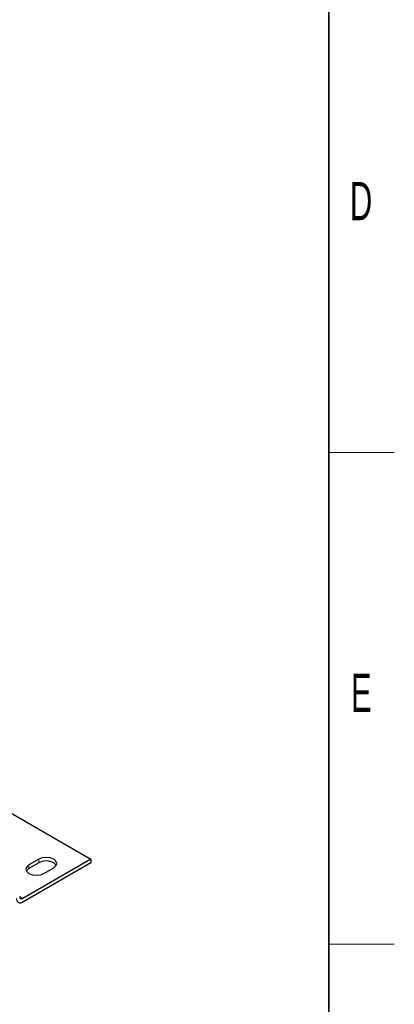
# Model space of a CAD drawing. Header units: millimetres. Extents: x 5 to 418, y 2 to 292.
# Tile 38 of 39: x 380 to 414, y 52 to 142. Entities that reach past the tile are written whole.
import ezdxf

# ---------------------------------------------------------------- set-up
doc = ezdxf.new("R2010")
doc.units = ezdxf.units.MM
doc.layers.add('SLD-0', color=7, linetype='Continuous')
doc.styles.add('SLDTEXTSTYLE0', font='TXT', dxfattribs={"width": 0.605})

msp = doc.modelspace()

# ---------------------------------------------------------------- linework, layer by layer
at = {"color": 7, "linetype": 'Continuous', "lineweight": 25}
for p, q in [((374.7612, 71.649), (386.2175, 65.0354)), ((386.2175, 65.0354), (379.995, 61.4432)), ((381.4658, 65.0354), (380.5607, 64.5129)), ((386.2175, 65.0354), (386.2175, 64.7088)), ((386.2175, 64.7088), (379.995, 61.1166)), ((381.4658, 64.7088), (380.5607, 64.1863)), ((381.9183, 63.7291), (382.8234, 64.2516))]:
    msp.add_line(p, q, dxfattribs=at)
at = {"color": 7, "linetype": 'Continuous', "lineweight": 18}
for p, q in [((381.4658, 64.7088), (381.4658, 65.0354)), ((380.5607, 64.1863), (380.5607, 64.5129)), ((379.7121, 61.6065), (379.995, 61.4432))]:
    msp.add_line(p, q, dxfattribs=at)
at = {"color": 7, "linetype": 'Continuous', "lineweight": 25, "flags": 128}
for points in [[(382.8234, 64.2516), (383.0315, 64.4314), (383.1046, 64.6435), (383.0315, 64.8556), (382.8234, 65.0354), (382.512, 65.1555), (382.1446, 65.1977), (381.7772, 65.1555), (381.4658, 65.0354)], [(383.062, 64.4802), (383.0315, 64.529), (382.8234, 64.7088), (382.512, 64.8289), (382.1446, 64.8711), (381.7772, 64.8289), (381.4658, 64.7088)], [(380.5607, 64.5129), (380.3526, 64.3331), (380.2795, 64.121), (380.3526, 63.9089), (380.5607, 63.7291), (380.8721, 63.609), (381.2395, 63.5668), (381.6069, 63.609), (381.9183, 63.7291)], [(380.5607, 64.1863), (380.3526, 64.0065), (380.3221, 63.9577)]]:
    msp.add_lwpolyline(points, dxfattribs=at)
at = {"color": 7, "linetype": 'Continuous', "lineweight": 25}
for centre, radius in [((379.7742, 61.3873), 0.3494), ((379.8846, 61.5786), 0.1747)]:
    msp.add_arc(centre, radius, 170.785963, 309.203285, dxfattribs=at)
at = {"layer": 'SLD-0', "lineweight": 35}
msp.add_line((408, 12), (408, 282.5), dxfattribs=at)
at = {"layer": 'SLD-0', "lineweight": 18}
for p, q in [((408, 102.25), (414, 102.25)), ((408, 57.25), (414, 57.25))]:
    msp.add_line(p, q, dxfattribs=at)

# ---------------------------------------------------------------- texts
at = {"layer": 'SLD-0', "char_height": 3.5, "attachment_point": 2, "style": 'SLDTEXTSTYLE0'}
for s, insert in [('D', (410.9597, 127.0011)), ('E', (410.9816, 82.0011))]:
    msp.add_mtext(s, dxfattribs=dict(at, insert=insert))

doc.saveas('drawing.dxf')
